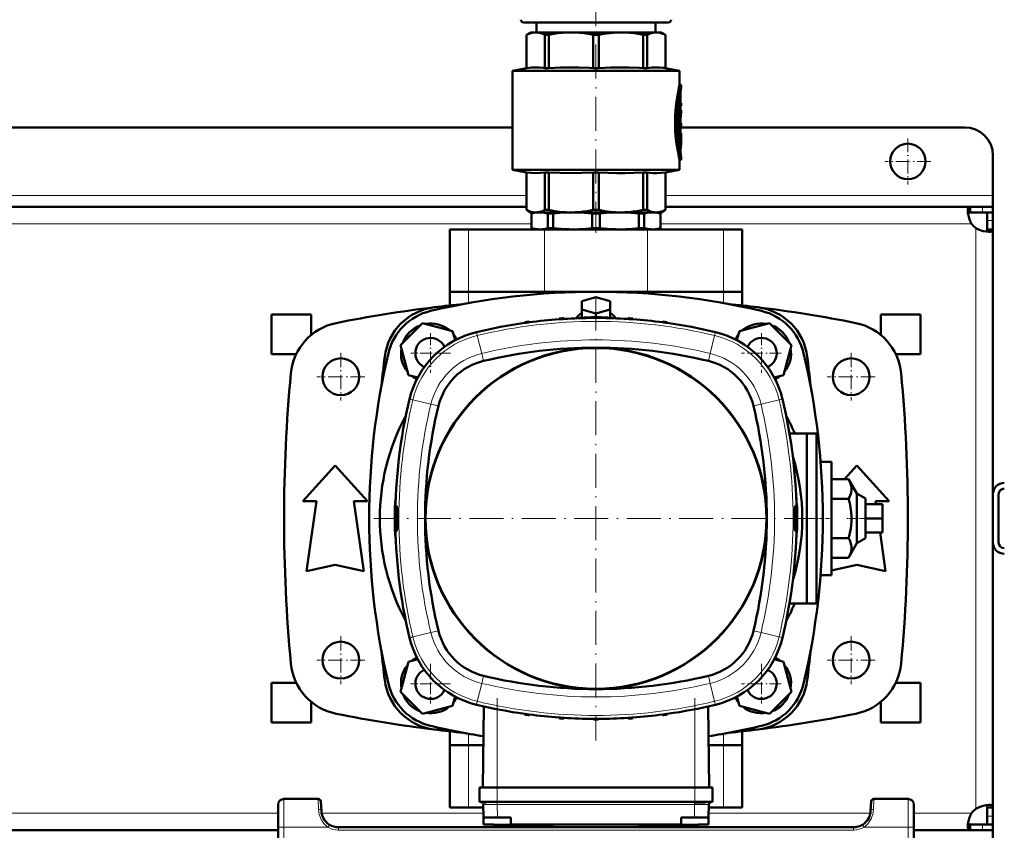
# Model space of a CAD drawing. Extents: x -1351 to 1763, y -1300 to 612.
# Tile 31 of 84: x 238 to 586, y -1127 to -841. Entities that reach past the tile are written whole.
import ezdxf

# ---------------------------------------------------------------- set-up
doc = ezdxf.new("R2010")
doc.units = 0
doc.linetypes.add('DASHDOT', pattern=[18.5, 12, -3, 0.5, -3])

msp = doc.modelspace()

# ---------------------------------------------------------------- linework, layer by layer
at = {"color": 7, "linetype": 'DASHDOT', "lineweight": 18}
for p, q in [((441.6, -831.6), (441.6, -916.53)), ((441.59, -938.99), (441.59, -1095.67)), ((519.94, -1017.33), (363.25, -1017.33)), ((406.69, -1080.82), (406.69, -1115.2)), ((476.49, -1080.82), (476.49, -1115.2))]:
    msp.add_line(p, q, dxfattribs=at)
at = {"color": 7, "lineweight": 50}
for p, q in [((416.1, -842.33), (467.1, -842.33)), ((420.6, -842.33), (420.6, -845.83)), ((462.6, -842.33), (462.6, -845.83)), ((418.6, -845.83), (417.1, -846.7)), ((417.1, -846.7), (417.12, -846.7)), ((417.1, -858.45), (417.1, -846.7)), ((417.12, -858.45), (417.12, -846.7)), ((418.6, -845.83), (420.35, -845.83)), ((420.35, -845.83), (432.8, -845.83)), ((423.58, -846.7), (425, -846.7)), ((423.58, -846.7), (423.58, -858.45)), ((425, -858.45), (425, -846.7)), ((432.8, -845.83), (450.4, -845.83)), ((440.6, -846.7), (442.61, -846.7)), ((440.6, -846.7), (440.6, -858.45)), ((442.61, -858.45), (442.61, -846.7)), ((450.4, -845.83), (462.85, -845.83)), ((458.2, -846.7), (459.62, -846.7)), ((458.2, -846.7), (458.2, -858.45)), ((459.62, -858.45), (459.62, -846.7)), ((462.85, -845.83), (464.6, -845.83)), ((464.6, -845.83), (466.1, -846.7)), ((466.1, -846.7), (466.08, -846.7)), ((466.08, -846.7), (466.08, -858.45)), ((466.1, -858.45), (466.1, -846.7)), ((417.1, -858.45), (412.1, -859.33)), ((441.6, -859.33), (412.1, -859.33)), ((412.1, -894.33), (412.1, -859.33)), ((417.12, -858.45), (417.1, -858.45)), ((423.58, -858.45), (425, -858.45)), ((440.6, -858.45), (442.61, -858.45)), ((441.6, -859.33), (471.1, -859.33)), ((458.2, -858.45), (459.62, -858.45)), ((466.08, -858.45), (466.1, -858.45)), ((466.1, -858.45), (471.1, -859.33)), ((471.1, -864.38), (471.1, -859.33)), ((471.1, -864.38), (471.6, -864.38)), ((471.6, -865.28), (471.6, -864.38)), ((471.1, -869.63), (471.1, -867.96)), ((471.42, -867.23), (471.42, -870.83)), ((470.8, -869.94), (470.8, -870.08)), ((470.8, -870.08), (470.8, -879.92)), ((471.37, -869.63), (470.86, -869.63)), ((471.31, -870.08), (471.31, -879.92)), ((471.42, -874.76), (471.42, -870.08)), ((471.42, -870.83), (471.52, -870.83)), ((471.52, -870.83), (471.6, -870.83)), ((471.6, -871.73), (471.6, -870.83)), ((471.42, -871.73), (471.52, -871.73)), ((471.6, -873.24), (471.42, -873.24)), ((471.6, -871.73), (471.52, -871.73)), ((471.6, -874.12), (471.6, -873.24)), ((471.42, -877.91), (471.42, -876.54)), ((471.42, -876.54), (471.42, -877.91)), ((471.42, -877.91), (471.6, -877.91)), ((471.6, -878.81), (471.6, -877.91)), ((412.1, -879.33), (151.42, -879.33)), ((470.8, -881.78), (470.8, -884.78)), ((471.37, -880.37), (470.86, -880.37)), ((470.86, -881.33), (471.37, -881.33)), ((471.1, -881.33), (471.1, -880.37)), ((471.31, -881.78), (471.31, -884.78)), ((471.37, -881.33), (471.6, -881.33)), ((471.42, -878.81), (471.42, -881.33)), ((471.6, -878.81), (471.42, -878.81)), ((471.42, -879.92), (471.42, -878.81)), ((571.6, -879.33), (471.42, -879.33)), ((471.6, -882.23), (471.6, -881.33)), ((471.37, -885.23), (470.86, -885.23)), ((471.1, -887.21), (471.1, -885.23)), ((471.42, -884.78), (471.42, -882.47)), ((471.54, -882.82), (471.42, -882.82)), ((471.6, -882.23), (471.45, -882.23)), ((471.59, -882.23), (471.59, -883.67)), ((471.6, -884.95), (471.6, -883.9)), ((471.1, -890.78), (471.6, -890.78)), ((471.1, -894.33), (471.1, -890.78)), ((471.6, -890.78), (471.6, -889.88)), ((581.6, -903.33), (581.6, -889.33)), ((412.1, -894.33), (441.6, -894.33)), ((417.1, -895.21), (412.1, -894.33)), ((417.1, -895.21), (417.12, -895.21)), ((417.1, -908.47), (417.1, -895.21)), ((417.12, -908.47), (417.12, -895.21)), ((423.58, -895.21), (425, -895.21)), ((423.58, -895.21), (423.58, -908.47)), ((425, -908.47), (425, -895.21)), ((440.6, -895.21), (441.6, -895.21)), ((440.6, -895.21), (440.6, -908.47)), ((441.6, -894.33), (471.1, -894.33)), ((441.6, -895.21), (442.61, -895.21)), ((442.61, -908.47), (442.61, -895.21)), ((458.2, -895.21), (459.62, -895.21)), ((458.2, -895.21), (458.2, -908.47)), ((459.62, -908.47), (459.62, -895.21)), ((466.08, -895.21), (466.1, -895.21)), ((466.08, -895.21), (466.08, -908.47)), ((466.1, -895.21), (471.1, -894.33)), ((466.1, -908.47), (466.1, -895.21)), ((581.6, -907.33), (581.6, -903.33)), ((417.1, -907.33), (146.1, -907.33)), ((417.1, -908.47), (417.12, -908.47)), ((418.6, -909.33), (417.1, -908.47)), ((418.6, -909.33), (420.35, -909.33)), ((420.1, -909.33), (418.85, -909.79)), ((418.89, -909.79), (418.85, -909.79)), ((418.85, -914.88), (418.85, -909.79)), ((418.89, -914.88), (418.89, -909.79)), ((420.35, -909.33), (432.8, -909.33)), ((423.58, -908.47), (425, -908.47)), ((424.58, -914.88), (424.58, -909.79)), ((426.5, -909.79), (424.58, -909.79)), ((426.5, -914.88), (426.5, -909.79)), ((432.8, -909.33), (441.6, -909.33)), ((440.25, -914.88), (440.25, -909.79)), ((441.6, -909.79), (440.25, -909.79)), ((440.6, -908.47), (441.6, -908.47)), ((441.6, -908.47), (442.61, -908.47)), ((441.6, -909.33), (450.4, -909.33)), ((442.96, -909.79), (441.6, -909.79)), ((442.96, -914.88), (442.96, -909.79)), ((450.4, -909.33), (462.85, -909.33)), ((458.62, -909.79), (456.7, -909.79)), ((456.7, -914.88), (456.7, -909.79)), ((458.2, -908.47), (459.62, -908.47)), ((458.62, -914.88), (458.62, -909.79)), ((462.85, -909.33), (464.6, -909.33)), ((463.1, -909.33), (464.35, -909.79)), ((464.31, -914.88), (464.31, -909.79)), ((464.35, -909.79), (464.31, -909.79)), ((464.35, -914.88), (464.35, -909.79)), ((464.6, -909.33), (466.1, -908.47)), ((466.08, -908.47), (466.1, -908.47)), ((573.57, -907.33), (466.1, -907.33)), ((573.57, -907.33), (573.57, -909.33)), ((577.9, -907.33), (573.57, -907.33)), ((573.57, -909.33), (577.9, -909.33)), ((581.6, -907.33), (577.9, -907.33)), ((581.6, -909.33), (577.9, -909.33)), ((579.6, -912.2), (579.6, -909.33)), ((581.6, -909.33), (581.51, -909.33)), ((581.6, -907.33), (581.6, -909.33)), ((581.6, -912.2), (581.6, -909.33)), ((579.6, -915.36), (579.6, -912.2)), ((581.6, -915.36), (581.6, -912.2)), ((390.1, -915.33), (396.64, -915.33)), ((390.1, -937.33), (390.1, -915.33)), ((423.47, -915.33), (396.64, -915.33)), ((418.89, -914.88), (418.85, -914.88)), ((420.1, -915.33), (418.85, -914.88)), ((421.74, -915.33), (420.1, -915.33)), ((433.37, -915.33), (421.74, -915.33)), ((423.47, -915.33), (459.74, -915.33)), ((426.5, -914.88), (424.58, -914.88)), ((441.6, -915.33), (433.37, -915.33)), ((441.6, -914.88), (440.25, -914.88)), ((442.96, -914.88), (441.6, -914.88)), ((449.83, -915.33), (441.6, -915.33)), ((461.47, -915.33), (449.83, -915.33)), ((458.62, -914.88), (456.7, -914.88)), ((486.57, -915.33), (459.74, -915.33)), ((463.1, -915.33), (461.47, -915.33)), ((463.1, -915.33), (464.35, -914.88)), ((464.35, -914.88), (464.31, -914.88)), ((486.57, -915.33), (493.1, -915.33)), ((493.1, -937.33), (493.1, -915.33)), ((581.6, -915.36), (579.6, -915.36)), ((581.6, -1008.77), (581.6, -915.36)), ((390.1, -937.33), (396.64, -937.33)), ((390.1, -942.17), (390.1, -937.33)), ((396.64, -937.33), (390.1, -937.33)), ((423.47, -937.33), (396.64, -937.33)), ((396.64, -937.33), (423.47, -937.33)), ((423.47, -937.33), (459.74, -937.33)), ((459.74, -937.33), (423.47, -937.33)), ((486.57, -937.33), (459.74, -937.33)), ((459.74, -937.33), (486.57, -937.33)), ((486.57, -937.33), (493.1, -937.33)), ((493.1, -937.33), (486.57, -937.33)), ((493.1, -942.17), (493.1, -937.33)), ((436.6, -940.72), (441.6, -939.27)), ((436.6, -943.6), (436.6, -940.72)), ((441.6, -939.27), (446.6, -940.72)), ((446.6, -940.72), (446.6, -943.6)), ((441.6, -945.05), (436.6, -943.6)), ((436.6, -946.52), (436.6, -943.6)), ((446.6, -943.6), (441.6, -945.05)), ((446.6, -946.52), (446.6, -943.6)), ((327.1, -959.33), (327.1, -945.33)), ((341.1, -945.33), (327.1, -945.33)), ((341.1, -945.33), (341.1, -952.63)), ((418.05, -948.13), (418.04, -947.88)), ((428.56, -947.06), (428.57, -946.8)), ((430.29, -946.94), (430.28, -946.69)), ((434.6, -946.69), (434.67, -946.66)), ((435, -946.19), (434.66, -946.68)), ((440.7, -946.59), (440.71, -946.33)), ((441.6, -946.33), (441.6, -945.05)), ((442.48, -946.59), (442.48, -946.33)), ((448.2, -946.19), (448.55, -946.68)), ((448.54, -946.66), (448.6, -946.69)), ((452.9, -946.94), (452.91, -946.69)), ((454.63, -947.06), (454.62, -946.8)), ((465.14, -948.13), (465.15, -947.88)), ((556.1, -945.33), (542.1, -945.33)), ((542.1, -945.33), (542.1, -952.63)), ((556.1, -959.33), (556.1, -945.33)), ((380.43, -948.4), (372.67, -956.16)), ((391.02, -951.24), (380.43, -948.4)), ((391.89, -954.46), (391.02, -951.24)), ((416.46, -948.35), (416.47, -948.09)), ((466.73, -948.35), (466.72, -948.09)), ((492.18, -951.24), (491.32, -954.47)), ((502.78, -948.4), (492.18, -951.24)), ((510.53, -956.16), (502.78, -948.4)), ((372.67, -956.16), (375.51, -966.75)), ((507.69, -966.75), (510.53, -956.16)), ((335.88, -959.33), (327.1, -959.33)), ((556.1, -959.33), (547.33, -959.33)), ((375.51, -966.75), (378.73, -967.62)), ((504.46, -967.62), (507.69, -966.75)), ((374.28, -981.54), (374.42, -981.61)), ((508.92, -981.54), (508.77, -981.62)), ((509.83, -987.33), (516.01, -987.33)), ((516.01, -987.33), (516.01, -1047.33)), ((519.41, -987.33), (516.01, -987.33)), ((519.41, -1047.33), (519.41, -987.33)), ((338.23, -1011.21), (349.6, -998.71)), ((349.6, -998.71), (360.98, -1011.21)), ((520.81, -997.33), (524.6, -997.33)), ((524.6, -997.33), (524.6, -1037.33)), ((529.26, -1003.48), (533.6, -998.71)), ((533.6, -998.71), (544.98, -1011.21)), ((524.6, -1003.48), (530.68, -1003.48)), ((530.68, -1003.48), (533.6, -1008.6)), ((524.6, -1010.4), (530.68, -1010.4)), ((533.6, -1008.6), (533.6, -1026.06)), ((533.6, -1008.6), (536.6, -1010.33)), ((536.6, -1024.33), (536.6, -1010.33)), ((581.6, -1008.83), (581.6, -1025.83)), ((583.6, -1008.83), (583.6, -1025.83)), ((342.98, -1011.21), (338.23, -1011.21)), ((339.48, -1035.96), (342.98, -1011.21)), ((356.23, -1011.21), (359.73, -1035.96)), ((360.98, -1011.21), (356.23, -1011.21)), ((536.6, -1012.33), (542.6, -1012.33)), ((544.98, -1011.21), (540.23, -1011.21)), ((540.23, -1011.21), (540.39, -1012.33)), ((542.6, -1017.33), (542.6, -1012.33)), ((536.6, -1017.33), (542.6, -1017.33)), ((542.6, -1022.33), (542.6, -1017.33)), ((524.6, -1024.26), (530.68, -1024.26)), ((536.6, -1024.33), (533.6, -1026.06)), ((536.6, -1022.33), (542.6, -1022.33)), ((541.8, -1022.33), (543.73, -1035.96)), ((533.6, -1026.06), (530.68, -1031.19)), ((581.6, -1025.9), (581.6, -1119.3)), ((524.6, -1031.19), (530.68, -1031.19)), ((349.6, -1033.71), (339.48, -1035.96)), ((359.73, -1035.96), (349.6, -1033.71)), ((533.6, -1033.71), (524.6, -1035.71)), ((543.73, -1035.96), (533.6, -1033.71)), ((520.81, -1037.33), (524.6, -1037.33)), ((509.83, -1047.33), (516.01, -1047.33)), ((516.01, -1047.33), (519.41, -1047.33)), ((374.42, -1053.05), (374.28, -1053.13)), ((508.77, -1053.04), (508.92, -1053.13)), ((375.51, -1067.91), (372.67, -1078.51)), ((378.73, -1067.05), (375.51, -1067.91)), ((507.69, -1067.91), (504.46, -1067.05)), ((510.53, -1078.51), (507.69, -1067.91)), ((335.88, -1075.33), (327.1, -1075.33)), ((327.1, -1089.33), (327.1, -1075.33)), ((556.1, -1075.33), (547.33, -1075.33)), ((556.1, -1089.33), (556.1, -1075.33)), ((372.67, -1078.51), (380.43, -1086.26)), ((502.78, -1086.26), (510.53, -1078.51)), ((341.1, -1082.03), (341.1, -1089.33)), ((391.02, -1083.43), (391.89, -1080.2)), ((491.32, -1080.19), (492.18, -1083.43)), ((542.1, -1082.03), (542.1, -1089.33)), ((380.43, -1086.26), (391.02, -1083.43)), ((402.03, -1083.68), (401.7, -1112.33)), ((416.46, -1086.32), (416.47, -1086.57)), ((418.05, -1086.54), (418.04, -1086.78)), ((465.14, -1086.54), (465.15, -1086.78)), ((466.73, -1086.32), (466.72, -1086.57)), ((481.16, -1083.68), (481.49, -1112.33)), ((492.18, -1083.43), (502.78, -1086.26)), ((341.1, -1089.33), (327.1, -1089.33)), ((428.56, -1087.61), (428.57, -1087.86)), ((430.29, -1087.73), (430.28, -1087.98)), ((440.7, -1088.08), (440.71, -1088.33)), ((442.48, -1088.08), (442.48, -1088.33)), ((452.9, -1087.73), (452.91, -1087.98)), ((454.63, -1087.61), (454.62, -1087.86)), ((556.1, -1089.33), (542.1, -1089.33)), ((390.1, -1097.33), (390.1, -1092.49)), ((493.1, -1097.33), (493.1, -1092.49)), ((396.64, -1097.33), (390.1, -1097.33)), ((390.1, -1097.33), (396.64, -1097.33)), ((390.1, -1097.33), (390.1, -1119.33)), ((396.64, -1097.33), (401.87, -1097.33)), ((401.87, -1097.33), (396.64, -1097.33)), ((481.31, -1097.33), (486.57, -1097.33)), ((486.57, -1097.33), (481.31, -1097.33)), ((493.1, -1097.33), (486.57, -1097.33)), ((486.57, -1097.33), (493.1, -1097.33)), ((493.1, -1097.33), (493.1, -1119.33)), ((402.32, -1112.33), (400.5, -1112.33)), ((400.5, -1117.33), (400.5, -1112.33)), ((406.71, -1112.33), (402.32, -1112.33)), ((406.71, -1112.33), (476.48, -1112.33)), ((480.87, -1112.33), (476.48, -1112.33)), ((482.69, -1112.33), (480.87, -1112.33)), ((482.69, -1117.33), (482.69, -1112.33)), ((343.58, -1116.33), (331.52, -1116.33)), ((344.76, -1120.65), (344.58, -1117.28)), ((402.32, -1117.33), (400.5, -1117.33)), ((401.7, -1117.58), (402.83, -1117.58)), ((406.71, -1117.33), (402.32, -1117.33)), ((406.71, -1117.33), (476.48, -1117.33)), ((480.87, -1117.33), (476.48, -1117.33)), ((476.48, -1117.58), (478.49, -1117.58)), ((478.49, -1117.58), (480.23, -1117.58)), ((482.69, -1117.33), (480.87, -1117.33)), ((538.62, -1117.28), (538.45, -1120.65)), ((551.68, -1116.33), (539.62, -1116.33)), ((329.52, -1118.32), (329.48, -1126.28)), ((344.76, -1120.73), (344.76, -1120.65)), ((396.64, -1119.33), (390.1, -1119.33)), ((396.64, -1119.33), (401.82, -1119.33)), ((401.88, -1122.83), (401.8, -1118.3)), ((481.31, -1122.83), (481.39, -1118.3)), ((481.37, -1119.33), (486.57, -1119.33)), ((493.1, -1119.33), (486.57, -1119.33)), ((553.68, -1118.32), (553.72, -1126.28)), ((579.6, -1119.3), (579.6, -1122.47)), ((581.6, -1119.3), (579.6, -1119.3)), ((581.6, -1119.3), (581.6, -1122.47)), ((401.92, -1125.34), (401.88, -1122.83)), ((401.88, -1122.83), (406.88, -1122.83)), ((411.59, -1122.83), (406.88, -1122.83)), ((411.59, -1125.34), (411.59, -1122.83)), ((476.31, -1122.83), (471.59, -1122.83)), ((471.59, -1125.34), (471.59, -1122.83)), ((481.31, -1122.83), (476.31, -1122.83)), ((481.27, -1125.34), (481.31, -1122.83)), ((579.6, -1122.47), (579.6, -1125.33)), ((581.6, -1122.47), (581.6, -1125.33)), ((329.47, -1127.33), (233.73, -1127.33)), ((329.1, -1198.33), (329.48, -1126.28)), ((532.45, -1126.33), (350.75, -1126.33)), ((363.59, -1126.33), (363.6, -1126.33)), ((365.6, -1126.33), (366.6, -1126.33)), ((365.6, -1126.33), (366.6, -1126.33)), ((366.6, -1126.33), (505.6, -1126.33)), ((401.92, -1125.34), (401.92, -1125.34)), ((411.59, -1125.49), (411.59, -1125.34)), ((416.35, -1126.33), (416.35, -1125.89)), ((416.36, -1126.33), (416.36, -1125.89)), ((423.43, -1126.33), (423.43, -1126.1)), ((424.08, -1126.33), (424.08, -1126.11)), ((454.31, -1125.34), (471.59, -1125.34)), ((459.13, -1126.33), (459.13, -1126.11)), ((459.78, -1126.33), (459.78, -1126.1)), ((466.85, -1126.33), (466.85, -1125.89)), ((466.85, -1126.33), (466.85, -1125.89)), ((471.59, -1125.34), (471.59, -1125.49)), ((481.27, -1125.34), (481.27, -1125.34)), ((506.6, -1126.33), (505.6, -1126.33)), ((506.6, -1126.33), (505.6, -1126.33)), ((553.72, -1126.28), (554.1, -1198.33)), ((573.57, -1127.33), (553.73, -1127.33)), ((573.57, -1127.33), (573.57, -1125.33)), ((577.9, -1125.33), (573.57, -1125.33)), ((577.9, -1127.33), (573.57, -1127.33)), ((581.6, -1125.33), (577.9, -1125.33)), ((581.6, -1127.33), (577.9, -1127.33)), ((581.6, -1125.33), (579.6, -1125.33)), ((581.6, -1127.33), (581.6, -1125.33)), ((581.6, -1127.33), (581.6, -1131.33))]:
    msp.add_line(p, q, dxfattribs=at)
at = {"color": 7, "linetype": 'DASHDOT', "lineweight": 18, "ltscale": 0.006833}
msp.add_line((471.2, -867.23), (471.48, -867.23), dxfattribs=at)
at = {"color": 7, "lineweight": 18}
for p, q in [((471.23, -867.23), (471.42, -867.23)), ((471.37, -866.47), (471.45, -866.47)), ((470.8, -870.08), (471.31, -870.08)), ((470.8, -879.92), (471.31, -879.92)), ((470.8, -881.78), (471.31, -881.78)), ((470.8, -884.78), (471.31, -884.78)), ((471.42, -883.65), (471.53, -883.65)), ((471.1, -886.55), (471.49, -886.55)), ((471.41, -888.9), (471.47, -888.9)), ((417.1, -903.33), (146.1, -903.33)), ((581.6, -903.33), (466.1, -903.33)), ((577.9, -907.33), (577.9, -909.33)), ((581.6, -912.2), (579.6, -912.2)), ((418.85, -913.33), (144.35, -913.33)), ((396.64, -937.33), (396.64, -915.33)), ((423.47, -937.33), (423.47, -915.33)), ((459.74, -937.33), (459.74, -915.33)), ((574.07, -913.33), (464.35, -913.33)), ((486.57, -937.33), (486.57, -915.33)), ((575.6, -1017.33), (575.6, -914.87)), ((396.64, -937.33), (396.64, -941.34)), ((423.47, -937.33), (423.47, -937.98)), ((459.74, -937.33), (459.74, -937.98)), ((486.57, -941.34), (486.57, -937.33)), ((399.75, -952.78), (399.46, -951.58)), ((399.75, -952.78), (401.28, -959.13)), ((483.43, -952.78), (481.91, -959.13)), ((483.43, -952.78), (483.72, -951.58)), ((401.92, -961.78), (401.28, -959.13)), ((481.27, -961.78), (481.91, -959.13)), ((376.54, -975.37), (375.84, -975.2)), ((377.04, -975.49), (376.54, -975.37)), ((377.04, -975.49), (383.39, -977.02)), ((506.15, -975.49), (499.8, -977.02)), ((506.15, -975.49), (506.52, -975.4)), ((506.52, -975.4), (506.7, -975.36)), ((506.7, -975.36), (507.34, -975.2)), ((386.04, -977.66), (383.39, -977.02)), ((497.15, -977.66), (499.8, -977.02)), ((575.6, -1017.33), (575.6, -1119.8)), ((377.04, -1059.17), (383.39, -1057.65)), ((386.04, -1057.01), (383.39, -1057.65)), ((497.15, -1057.01), (499.8, -1057.65)), ((506.15, -1059.17), (499.8, -1057.65)), ((376.49, -1059.31), (375.84, -1059.46)), ((376.67, -1059.26), (376.49, -1059.31)), ((377.04, -1059.17), (376.67, -1059.26)), ((506.15, -1059.17), (506.67, -1059.3)), ((506.67, -1059.3), (507.34, -1059.46)), ((401.92, -1072.89), (401.28, -1075.54)), ((481.27, -1072.89), (481.91, -1075.54)), ((399.75, -1081.89), (401.28, -1075.54)), ((483.43, -1081.89), (481.91, -1075.54)), ((399.75, -1081.89), (399.46, -1083.08)), ((483.43, -1081.89), (483.72, -1083.08)), ((406.69, -1084.67), (406.69, -1112.33)), ((476.49, -1084.67), (476.49, -1112.33)), ((396.64, -1093.32), (396.64, -1097.33)), ((486.57, -1097.33), (486.57, -1093.32)), ((396.64, -1097.33), (396.64, -1119.33)), ((486.57, -1097.33), (486.57, -1119.33)), ((406.71, -1117.33), (406.71, -1112.33)), ((476.48, -1117.33), (476.48, -1112.33)), ((331.52, -1116.33), (331.48, -1126.28)), ((343.58, -1116.33), (343.76, -1120.07)), ((402.83, -1117.58), (403.2, -1117.58)), ((406.71, -1117.58), (406.71, -1117.33)), ((406.71, -1117.58), (406.8, -1117.58)), ((406.8, -1118.3), (406.8, -1117.58)), ((406.8, -1117.58), (476.39, -1117.58)), ((476.39, -1118.3), (476.39, -1117.58)), ((476.39, -1117.58), (476.48, -1117.58)), ((476.48, -1117.58), (476.48, -1117.33)), ((480.23, -1117.58), (480.58, -1117.58)), ((539.44, -1120.07), (539.62, -1116.33)), ((551.72, -1126.28), (551.68, -1116.33)), ((329.5, -1121.33), (233.7, -1121.33)), ((401.85, -1121.33), (344.83, -1121.33)), ((406.72, -1118.31), (406.8, -1118.3)), ((406.88, -1122.83), (406.8, -1118.3)), ((476.39, -1118.3), (406.8, -1118.3)), ((476.31, -1122.83), (476.39, -1118.3)), ((476.39, -1118.3), (476.46, -1118.31)), ((538.37, -1121.33), (481.34, -1121.33)), ((574.07, -1121.33), (553.7, -1121.33)), ((581.6, -1122.47), (579.6, -1122.47)), ((331.48, -1126.28), (331.1, -1198.33)), ((347.07, -1126.28), (331.48, -1126.28)), ((347.44, -1125.68), (347.07, -1126.28)), ((347.59, -1125.43), (347.44, -1125.68)), ((350.75, -1127.33), (350.75, -1126.33)), ((350.76, -1126.33), (350.75, -1126.33)), ((532.45, -1127.33), (350.75, -1127.33)), ((532.45, -1127.33), (532.45, -1126.33)), ((535.61, -1125.43), (535.77, -1125.68)), ((535.77, -1125.68), (536.14, -1126.28)), ((551.72, -1126.28), (536.14, -1126.28)), ((551.72, -1126.28), (552.1, -1198.33)), ((577.9, -1127.33), (577.9, -1125.33))]:
    msp.add_line(p, q, dxfattribs=at)
at = {"color": 7, "linetype": 'DASHDOT', "lineweight": 18, "ltscale": 0.018776}
msp.add_line((471.49, -870.08), (470.74, -870.08), dxfattribs=at)
at = {"color": 7, "linetype": 'DASHDOT', "lineweight": 18, "ltscale": 0.003076}
msp.add_line((471.53, -871.28), (471.41, -871.28), dxfattribs=at)
at = {"color": 7, "linetype": 'DASHDOT', "lineweight": 18, "ltscale": 0.019035}
for p, q in [((471.49, -879.92), (470.73, -879.92)), ((471.49, -884.78), (470.73, -884.78))]:
    msp.add_line(p, q, dxfattribs=at)
at = {"color": 7, "linetype": 'DASHDOT', "lineweight": 18, "ltscale": 0.016974}
msp.add_line((471.42, -881.78), (470.74, -881.78), dxfattribs=at)
at = {"color": 7, "linetype": 'DASHDOT', "lineweight": 18, "ltscale": 0.000875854}
msp.add_line((471.41, -882.47), (471.45, -882.47), dxfattribs=at)
at = {"color": 7, "linetype": 'DASHDOT', "lineweight": 18, "ltscale": 0.004106}
msp.add_line((471.57, -883.27), (471.41, -883.27), dxfattribs=at)
at = {"color": 7, "linetype": 'DASHDOT', "lineweight": 18, "ltscale": 0.40625}
for p, q in [((551.6, -883.21), (551.6, -899.46)), ((559.73, -891.33), (543.48, -891.33))]:
    msp.add_line(p, q, dxfattribs=at)
at = {"color": 7, "linetype": 'DASHDOT', "lineweight": 18, "ltscale": 0.011627}
msp.add_line((471.06, -887.78), (471.53, -887.78), dxfattribs=at)
at = {"color": 7, "linetype": 'DASHDOT', "lineweight": 18, "ltscale": 0.349701}
for p, q in [((383.27, -952), (383.27, -965.99)), ((499.94, -952), (499.94, -965.99)), ((390.26, -959), (376.27, -959)), ((506.93, -959), (492.94, -959)), ((383.27, -1068.67), (383.27, -1082.66)), ((499.94, -1068.67), (499.94, -1082.66)), ((390.26, -1075.67), (376.27, -1075.67)), ((506.93, -1075.67), (492.94, -1075.67))]:
    msp.add_line(p, q, dxfattribs=at)
at = {"color": 7, "linetype": 'DASHDOT', "lineweight": 18, "ltscale": 0.422501}
for p, q in [((351.6, -958.88), (351.6, -975.78)), ((531.6, -958.88), (531.6, -975.78)), ((360.05, -967.33), (343.15, -967.33)), ((540.05, -967.33), (523.15, -967.33)), ((360.05, -1067.33), (343.15, -1067.33)), ((540.05, -1067.33), (523.15, -1067.33))]:
    msp.add_line(p, q, dxfattribs=at)
at = {"color": 7, "linetype": 'DASHDOT', "lineweight": 18, "ltscale": 0.006758}
msp.add_line((371.47, -1017.33), (371.2, -1017.33), dxfattribs=at)
at = {"color": 7, "linetype": 'DASHDOT', "lineweight": 18, "ltscale": 0.006743}
msp.add_line((511.71, -1017.33), (511.98, -1017.33), dxfattribs=at)
at = {"color": 7, "linetype": 'DASHDOT', "lineweight": 18, "ltscale": 0.113652}
msp.add_line((520.43, -1017.33), (524.98, -1017.33), dxfattribs=at)
at = {"color": 7, "linetype": 'DASHDOT', "lineweight": 18, "ltscale": 0.177682}
msp.add_line((537.19, -1017.33), (530.09, -1017.33), dxfattribs=at)
at = {"color": 7, "linetype": 'DASHDOT', "lineweight": 18, "ltscale": 0.422498}
for p, q in [((351.6, -1058.88), (351.6, -1075.78)), ((531.6, -1058.88), (531.6, -1075.78))]:
    msp.add_line(p, q, dxfattribs=at)
at = {"color": 7, "linetype": 'DASHDOT', "lineweight": 18, "ltscale": 0.15}
for p, q in [((406.71, -1117.83), (406.71, -1111.83)), ((476.48, -1117.83), (476.48, -1111.83))]:
    msp.add_line(p, q, dxfattribs=at)
at = {"color": 7, "lineweight": 50}
for points in [[(420.35, -845.83), (419.77, -845.86), (419.17, -845.95), (418.57, -846.1), (417.97, -846.31), (417.12, -846.7)], [(423.58, -846.7), (422.57, -846.25), (421.6, -845.97), (420.97, -845.87), (420.35, -845.83)], [(432.8, -845.83), (431.3, -845.87), (429.78, -845.97), (428.24, -846.14), (426.65, -846.38), (425, -846.7)], [(440.6, -846.7), (438.95, -846.38), (437.36, -846.13), (435.82, -845.97), (434.3, -845.87), (432.8, -845.83)], [(450.4, -845.83), (448.9, -845.87), (446.62, -846.04), (444.25, -846.38), (442.61, -846.7)], [(458.2, -846.7), (456.55, -846.38), (454.97, -846.13), (453.42, -845.97), (451.9, -845.87), (450.4, -845.83)], [(462.85, -845.83), (462.23, -845.87), (461.6, -845.97), (460.96, -846.14), (459.97, -846.53), (459.62, -846.7)], [(462.85, -845.83), (463.63, -845.88), (464.42, -846.04), (465.23, -846.31), (466.08, -846.7)], [(417.12, -858.45), (418.82, -858.25), (420.43, -858.19), (421.5, -858.22), (423.07, -858.38), (423.58, -858.45)], [(425, -858.45), (429.1, -858.25), (432.98, -858.19), (435.57, -858.22), (439.36, -858.38), (440.6, -858.45)], [(442.61, -858.45), (446.7, -858.25), (450.58, -858.19), (453.17, -858.22), (456.96, -858.38), (458.2, -858.45)], [(459.62, -858.45), (461.32, -858.25), (462.92, -858.19), (464, -858.22), (465.57, -858.38), (466.08, -858.45)], [(471.1, -864.38), (470.87, -865.4), (470.43, -867.53), (470.2, -868.81), (469.88, -871.02), (469.64, -873.35), (469.52, -875.32), (469.47, -877.31), (469.5, -879.31), (469.57, -880.79), (469.68, -882.26), (469.91, -884.34), (470.19, -886.31), (470.41, -887.56), (470.84, -889.68), (471.1, -890.78)], [(471.6, -864.38), (471.37, -865.4), (470.98, -867.3), (470.71, -868.86), (470.46, -870.57), (470.21, -872.86), (470.03, -875.67), (470, -877.34), (470.02, -879.02), (470.13, -881.33), (470.34, -883.58), (470.58, -885.45), (471.04, -888.2), (471.36, -889.71), (471.6, -890.78)], [(471.6, -889.88), (471.24, -888.03), (470.85, -885.54), (470.62, -883.67), (470.41, -881.3), (470.31, -879.17), (470.29, -877.02), (470.35, -874.87), (470.51, -872.55), (470.72, -870.59), (471.13, -867.79), (471.6, -865.28)], [(471.37, -869.63), (471.36, -869.63), (471.36, -869.63), (471.36, -869.64), (471.35, -869.65), (471.34, -869.69), (471.31, -870.08)], [(471.42, -870.08), (471.41, -869.78), (471.39, -869.68), (471.38, -869.65), (471.38, -869.64), (471.37, -869.63), (471.37, -869.63)], [(471.52, -870.83), (471.52, -870.83), (471.52, -870.83), (471.52, -870.84), (471.51, -870.85), (471.5, -870.96), (471.5, -871.6), (471.51, -871.7), (471.52, -871.73), (471.52, -871.73), (471.52, -871.73), (471.52, -871.73)], [(470.8, -879.92), (470.82, -880.22), (470.84, -880.33), (470.85, -880.36), (470.85, -880.37), (470.86, -880.37), (470.86, -880.37)], [(470.86, -881.33), (470.86, -881.33), (470.85, -881.34), (470.85, -881.35), (470.83, -881.39), (470.8, -881.78)], [(471.31, -879.92), (471.32, -880.22), (471.34, -880.33), (471.35, -880.36), (471.36, -880.37), (471.36, -880.37), (471.37, -880.37)], [(471.37, -881.33), (471.36, -881.33), (471.36, -881.33), (471.36, -881.34), (471.35, -881.35), (471.34, -881.39), (471.31, -881.78)], [(471.37, -880.37), (471.37, -880.37), (471.38, -880.37), (471.38, -880.35), (471.39, -880.32), (471.42, -879.92)], [(470.8, -884.78), (470.82, -885.08), (470.84, -885.19), (470.85, -885.22), (470.85, -885.23), (470.86, -885.23), (470.86, -885.23)], [(471.31, -884.78), (471.32, -885.08), (471.34, -885.19), (471.35, -885.22), (471.36, -885.23), (471.36, -885.23), (471.37, -885.23)], [(471.37, -885.23), (471.37, -885.23), (471.38, -885.23), (471.38, -885.21), (471.39, -885.18), (471.42, -884.78)], [(471.42, -882.47), (471.43, -882.26), (471.44, -882.24), (471.44, -882.24), (471.44, -882.23), (471.44, -882.23), (471.45, -882.23)], [(471.54, -882.82), (471.54, -882.82), (471.54, -882.82), (471.54, -882.83), (471.52, -882.92), (471.51, -883.21), (471.53, -883.65)], [(471.56, -882.88), (471.55, -882.83), (471.55, -882.82), (471.54, -882.82), (471.54, -882.82)], [(471.49, -886.55), (471.43, -887.18), (471.42, -887.94), (471.47, -888.9)], [(423.58, -895.21), (421.92, -895.41), (420.31, -895.48), (418.71, -895.41), (417.12, -895.21)], [(440.6, -895.21), (436.59, -895.41), (432.69, -895.48), (428.83, -895.41), (425, -895.21)], [(458.2, -895.21), (454.97, -895.39), (451.9, -895.47), (448.9, -895.47), (445.84, -895.39), (442.61, -895.21)], [(466.08, -895.21), (464.53, -895.41), (463.06, -895.48), (461.6, -895.44), (460.64, -895.35), (459.62, -895.21)], [(417.12, -908.47), (417.76, -908.77), (418.67, -909.09), (419.57, -909.28), (420.35, -909.33)], [(421.73, -909.33), (420.78, -909.39), (419.83, -909.54), (418.89, -909.79)], [(420.35, -909.33), (420.94, -909.3), (421.53, -909.21), (422.14, -909.06), (422.74, -908.85), (423.58, -908.47)], [(424.58, -909.79), (423.45, -909.5), (422.31, -909.35), (421.74, -909.33)], [(425, -908.47), (426.55, -908.77), (428.75, -909.09), (430.91, -909.28), (432.8, -909.33)], [(433.37, -909.33), (431.08, -909.38), (428.79, -909.54), (426.5, -909.79)], [(432.8, -909.33), (434.22, -909.3), (435.65, -909.21), (437.11, -909.06), (438.56, -908.85), (440.6, -908.47)], [(440.25, -909.79), (437.5, -909.5), (434.75, -909.35), (433.37, -909.33)], [(450.4, -909.33), (448.47, -909.28), (446.54, -909.11), (444.62, -908.85), (442.61, -908.47)], [(449.83, -909.33), (447.53, -909.38), (445.24, -909.54), (442.96, -909.79)], [(456.7, -909.79), (453.96, -909.5), (451.21, -909.35), (449.83, -909.33)], [(450.4, -909.33), (451.82, -909.3), (453.25, -909.21), (454.71, -909.06), (456.17, -908.85), (458.2, -908.47)], [(461.47, -909.33), (460.51, -909.38), (459.57, -909.54), (458.62, -909.79)], [(459.62, -908.47), (460.26, -908.77), (461.17, -909.09), (462.07, -909.28), (462.85, -909.33)], [(464.31, -909.79), (463.18, -909.5), (462.04, -909.35), (461.48, -909.33)], [(462.85, -909.33), (463.44, -909.3), (464.03, -909.21), (464.64, -909.06), (465.24, -908.85), (466.08, -908.47)], [(572.72, -908.75), (572.78, -908.11), (572.86, -907.85), (572.97, -907.64), (573.1, -907.48), (573.27, -907.38), (573.57, -907.33)], [(574.07, -913.33), (573.59, -912.39), (573.21, -911.41), (572.94, -910.44), (572.78, -909.52), (572.72, -908.75)], [(572.81, -909.77), (572.98, -909.52), (573.23, -909.38), (573.57, -909.33)], [(418.89, -914.88), (420.03, -915.17), (421.17, -915.31), (421.74, -915.33)], [(421.74, -915.33), (422.69, -915.28), (423.64, -915.13), (424.58, -914.88)], [(426.5, -914.88), (429.24, -915.17), (432, -915.31), (433.37, -915.33)], [(433.37, -915.33), (435.67, -915.28), (437.96, -915.13), (440.25, -914.88)], [(442.96, -914.88), (445.7, -915.17), (448.45, -915.31), (449.83, -915.33)], [(449.83, -915.33), (452.13, -915.28), (454.42, -915.13), (456.7, -914.88)], [(458.62, -914.88), (459.75, -915.17), (460.89, -915.31), (461.47, -915.33)], [(461.47, -915.33), (462.42, -915.28), (463.36, -915.13), (464.31, -914.88)], [(580.18, -916.21), (579.24, -916.13), (578.18, -915.91), (577.07, -915.56), (576.32, -915.24), (575.6, -914.87)], [(579.6, -915.36), (579.56, -915.7), (579.41, -915.96), (579.17, -916.12)], [(581.6, -915.36), (581.58, -915.55), (581.53, -915.71), (581.43, -915.85), (581.3, -915.97), (581.12, -916.06), (580.91, -916.13), (580.57, -916.19), (580.18, -916.21)], [(530.68, -1010.4), (531, -1009.8), (531.27, -1009.21), (531.45, -1008.7), (531.59, -1008.2), (531.72, -1007.41), (531.73, -1006.62), (531.63, -1005.83), (531.4, -1005.03), (531.09, -1004.26), (530.68, -1003.48)], [(530.68, -1024.26), (530.99, -1023.11), (531.24, -1021.99), (531.44, -1020.92), (531.59, -1019.86), (531.72, -1018.27), (531.73, -1016.7), (531.63, -1015.12), (531.4, -1013.51), (531.09, -1011.98), (530.68, -1010.4)], [(371.39, -1013.04), (371.39, -1013.05), (371.39, -1013.05), (371.38, -1013.05), (371.37, -1013.1), (371.32, -1013.58), (371.28, -1014.3)], [(371.44, -1014.3), (371.42, -1013.35), (371.4, -1013.08), (371.4, -1013.06), (371.39, -1013.05), (371.39, -1013.05), (371.39, -1013.04), (371.39, -1013.04)], [(511.8, -1013.04), (511.8, -1013.05), (511.79, -1013.05), (511.79, -1013.05), (511.78, -1013.11), (511.75, -1013.58), (511.74, -1014.3)], [(511.9, -1014.3), (511.85, -1013.35), (511.81, -1013.08), (511.81, -1013.05), (511.8, -1013.05), (511.8, -1013.05), (511.8, -1013.04), (511.8, -1013.04)], [(371.28, -1020.37), (371.34, -1021.31), (371.37, -1021.59), (371.38, -1021.61), (371.38, -1021.62), (371.39, -1021.62), (371.39, -1021.62), (371.39, -1021.62)], [(371.39, -1021.62), (371.39, -1021.62), (371.39, -1021.62), (371.4, -1021.61), (371.41, -1021.56), (371.43, -1021.08), (371.44, -1020.36)], [(511.74, -1020.36), (511.76, -1021.31), (511.78, -1021.59), (511.79, -1021.61), (511.79, -1021.62), (511.79, -1021.62), (511.8, -1021.62), (511.8, -1021.62)], [(511.8, -1021.62), (511.8, -1021.62), (511.8, -1021.62), (511.8, -1021.61), (511.82, -1021.56), (511.86, -1021.09), (511.9, -1020.37)], [(530.68, -1031.19), (531, -1030.58), (531.27, -1029.99), (531.45, -1029.49), (531.59, -1028.99), (531.72, -1028.2), (531.73, -1027.41), (531.63, -1026.62), (531.4, -1025.82), (531.09, -1025.05), (530.68, -1024.26)], [(574.07, -1121.33), (573.59, -1122.28), (573.21, -1123.26), (572.94, -1124.23), (572.78, -1125.14), (572.72, -1125.91)], [(580.18, -1118.45), (579.24, -1118.53), (578.18, -1118.75), (577.07, -1119.11), (576.32, -1119.42), (575.6, -1119.8)], [(579.6, -1119.3), (579.56, -1118.96), (579.41, -1118.71), (579.17, -1118.54)], [(581.6, -1119.3), (581.58, -1119.12), (581.53, -1118.95), (581.43, -1118.81), (581.3, -1118.69), (581.12, -1118.6), (580.91, -1118.53), (580.57, -1118.47), (580.18, -1118.45)], [(572.81, -1124.9), (572.98, -1125.14), (573.23, -1125.29), (573.57, -1125.33)], [(401.92, -1125.34), (411.84, -1125.74), (421.76, -1126.05), (431.67, -1126.26), (441.59, -1126.33), (451.51, -1126.26), (461.43, -1126.05), (471.35, -1125.74), (481.27, -1125.34)], [(572.72, -1125.91), (572.78, -1126.56), (572.86, -1126.82), (572.97, -1127.03), (573.1, -1127.18), (573.27, -1127.28), (573.57, -1127.33)]]:
    msp.add_lwpolyline(points, dxfattribs=at)
at = {"color": 7, "lineweight": 18}
for points in [[(480.58, -1117.58), (481.88, -1117.58), (481.89, -1117.58)], [(401.8, -1118.31), (401.8, -1118.31), (401.87, -1118.31), (402.35, -1118.31), (406.72, -1118.31)], [(476.46, -1118.31), (480.47, -1118.31), (481.38, -1118.31), (481.39, -1118.31)], [(344.61, -1123.41), (345.08, -1124.23), (345.66, -1125), (346.32, -1125.69), (347.07, -1126.28)], [(538.59, -1123.41), (538.22, -1124.07), (537.79, -1124.7), (537.3, -1125.28), (536.74, -1125.81), (536.14, -1126.28)], [(329.48, -1126.28), (329.48, -1126.28), (329.5, -1126.28), (329.7, -1126.28), (331.48, -1126.28)]]:
    msp.add_lwpolyline(points, dxfattribs=at)
at = {"color": 7, "lineweight": 50}
for centre, radius in [((551.6, -891.33), 6.25), ((351.6, -967.33), 6.5), ((531.6, -967.33), 6.5), ((351.6, -1067.33), 6.5), ((531.6, -1067.33), 6.5)]:
    msp.add_circle(centre, radius, dxfattribs=at)
for centre, radius, start, end in [((416.1, -841.33), 1, 180, 270), ((467.1, -841.33), 1, 270, 360), ((479.17, -867.19), 7.75, 174.6665, 180.2961), ((502.4, -869.71), 31.12, 171.814, 174.0215), ((470.88, -869.66), 0.033, 115.4624, 172.1605), ((502.31, -877.69), 31.03, 171.7518, 174.5773), ((501.76, -877.61), 30.35, 173.4075, 177.9816), ((571.6, -889.33), 10, 0, 90), ((460.27, -884.95), 11.33, 351.8657, 359.9883), ((460.3, -884.95), 11.31, 0.0034, 6.6192), ((460.31, -883.9), 11.29, 359.9979, 5.1558), ((502.52, -885.35), 31.25, 186.5147, 188.3307), ((579.72, -909.21), 7, 216.0817, 233.9139), ((441.6, -1191.45), 254.12, 76.7281, 103.2719), ((441.6, -1407.33), 468, 96.9973, 101.2889), ((387.04, -962.77), 20.1, 96.9973, 173.0027), ((387.85, -963.59), 20, 103.2719, 166.7281), ((441.6, -1407.33), 468, 95.7379, 96.9973), ((441.6, -1407.33), 468, 83.0027, 84.2621), ((441.6, -1407.33), 468, 78.7111, 83.0027), ((496.17, -962.77), 20.1, 6.9973, 83.0027), ((495.35, -963.59), 20, 13.2719, 76.7281), ((441.59, -1126.33), 180, 97.5193, 98.0238), ((441.59, -1126.58), 180, 94.1534, 97.5165), ((441.59, -1126.64), 180.06, 93.5991, 94.1519), ((441.59, -1126.33), 180, 93.6031, 94.1506), ((441.59, -1126.58), 180, 90.2837, 93.6003), ((441.6, -1017.34), 71, 90.7195, 96.0693), ((441.59, -1126.58), 180, 89.7163, 90.2837), ((441.59, -1126.33), 180, 89.7191, 90.2809), ((441.6, -1017.34), 71, 83.9217, 89.2943), ((441.59, -1126.58), 180, 86.3997, 89.7163), ((441.59, -1126.64), 180.06, 85.8481, 86.4009), ((441.59, -1126.33), 180, 85.8494, 86.3969), ((441.59, -1126.58), 180, 82.4835, 85.8466), ((441.59, -1126.33), 180, 81.9762, 82.4807), ((353.9, -968), 20, 101.2889, 174.6592), ((383.27, -959), 10.45, 110.38, 159.62), ((383.27, -959), 10.45, 50.38, 99.62), ((441.59, -1126.58), 180, 98.0266, 103.5356), ((441.59, -1126.64), 180.06, 97.5139, 98.0239), ((441.59, -1126.64), 180.06, 81.9761, 82.4861), ((441.59, -1126.58), 180, 76.4644, 81.9734), ((499.94, -959), 10.45, 80.38, 129.62), ((499.94, -959), 10.45, 20.38, 69.62), ((529.3, -968), 20, 5.3408, 78.7111), ((406.95, -982.69), 32, 103.5356, 166.4644), ((383.27, -959), 5.38, 24.2542, 245.7245), ((383.27, -959), 10.45, 27.7189, 39.62), ((476.23, -982.69), 32, 13.5356, 76.4644), ((499.94, -959), 10.45, 140.38, 152.3237), ((499.94, -959), 5.38, 294.1241, 155.8556), ((383.27, -959), 10.45, 170.38, 219.62), ((441.59, -1017.33), 60.26, 270.0122, 269.9878), ((441.59, -1017.33), 60.12, 90, 0), ((441.59, -1126.58), 169.51, 76.4644, 103.5356), ((441.59, -1017.33), 60.12, 0, 90), ((499.94, -959), 10.45, 320.38, 9.62), ((615.72, -1017.33), 254.12, 166.7281, 193.2719), ((831.6, -1017.33), 468, 173.0027, 174.2618), ((406.95, -982.69), 21.51, 103.5356, 166.4644), ((476.23, -982.69), 21.51, 13.5356, 76.4644), ((267.48, -1017.33), 254.12, 346.7281, 13.2719), ((51.6, -1017.33), 468, 5.7379, 6.9973), ((881.6, -1017.33), 550, 174.6592, 185.3408), ((383.27, -959), 10.45, 230.38, 242.2598), ((499.94, -959), 10.45, 297.656, 309.62), ((1.6, -1017.33), 550, 354.6592, 5.3408), ((550.84, -1017.33), 180, 166.4644, 193.5356), ((332.34, -1017.33), 180, 346.4644, 13.5356), ((550.84, -1017.33), 169.51, 166.4644, 193.5356), ((332.34, -1017.33), 169.51, 346.4644, 13.5356), ((441.6, -1017.33), 76.25, 152, 208), ((441.6, -1017.33), 76.25, 23.1701, 28), ((441.4, -1017.33), 72.95, 342.5948, 17.4053), ((585.6, -1008.83), 4, 90, 180), ((585.6, -1008.83), 2, 90, 180), ((441.6, -1017.33), 71, 173.9294, 180.0034), ((441.6, -1017.34), 71, 173.934, 186.0749), ((441.6, -1017.34), 71, 353.7144, 6.2769), ((441.6, -1017.33), 71, 359.9966, 6.2814), ((444.78, -1017.21), 73.55, 177.7318, 180.0953), ((444.77, -1017.45), 73.54, 179.9054, 182.2692), ((-9.09, -1016.6), 380.54, 359.8904, 0.3468), ((-9.72, -1018.07), 381.17, 359.6545, 0.1101), ((892.91, -1016.6), 381.17, 179.6545, 180.1101), ((892.27, -1018.06), 380.54, 179.8904, 180.3468), ((438.42, -1017.21), 73.54, 359.9054, 2.2692), ((438.41, -1017.45), 73.55, 357.7318, 0.0953), ((585.6, -1025.83), 4, 180, 270), ((585.6, -1025.83), 2, 180, 270), ((441.6, -1017.33), 76.25, 332, 336.8298), ((406.95, -1051.97), 21.51, 193.5356, 256.4644), ((476.23, -1051.97), 21.51, 283.5356, 346.4644), ((406.95, -1051.97), 32, 193.5356, 256.4644), ((476.23, -1051.97), 32, 283.5356, 346.4644), ((831.6, -1017.33), 468, 185.7382, 186.9973), ((51.6, -1017.33), 468, 353.0027, 354.2621), ((353.9, -1066.66), 20, 185.3408, 258.7111), ((383.27, -1075.67), 10.45, 140.38, 189.62), ((383.27, -1075.67), 10.45, 117.7412, 129.62), ((499.94, -1075.67), 10.45, 50.38, 62.343), ((499.94, -1075.67), 10.45, 350.38, 39.62), ((529.3, -1066.66), 20, 281.2889, 354.6592), ((383.27, -1075.67), 5.38, 114.278, 335.7423), ((441.59, -908.08), 169.51, 256.4644, 269.9957), ((441.59, -908.08), 169.51, 270.0043, 283.5356), ((499.94, -1075.67), 5.38, 204.1478, 65.8734), ((387.04, -1071.9), 20.1, 186.9973, 263.0027), ((387.85, -1071.08), 20, 193.2719, 256.7281), ((496.17, -1071.9), 20.1, 276.9973, 353.0027), ((495.35, -1071.08), 20, 283.2719, 346.7281), ((383.27, -1075.67), 10.45, 200.38, 249.62), ((499.94, -1075.67), 10.45, 290.38, 339.62), ((383.27, -1075.67), 10.45, 320.38, 332.2791), ((441.59, -908.08), 180, 256.4644, 261.9734), ((441.59, -908.08), 180, 278.0266, 283.5356), ((499.94, -1075.67), 10.45, 207.6783, 219.62), ((441.6, -627.33), 468, 258.7111, 262.9965), ((383.27, -1075.67), 10.45, 260.38, 309.62), ((441.59, -908.03), 180.06, 261.9761, 262.4861), ((441.59, -908.33), 180, 261.9762, 262.4807), ((441.59, -908.08), 180, 262.4835, 265.8466), ((441.59, -908.08), 180, 274.1534, 277.5165), ((441.59, -908.03), 180.06, 277.5139, 278.0239), ((441.59, -908.33), 180, 277.5193, 278.0238), ((499.94, -1075.67), 10.45, 230.38, 279.62), ((441.6, -627.33), 468, 276.9973, 281.2889), ((441.59, -908.02), 180.06, 265.8481, 266.4009), ((441.59, -908.33), 180, 265.8494, 266.3969), ((441.59, -908.08), 180, 266.3997, 269.7163), ((441.59, -908.08), 180, 269.7163, 270.2837), ((441.59, -908.33), 180, 269.7191, 270.281), ((441.59, -908.08), 180, 270.2837, 273.6003), ((441.59, -908.02), 180.06, 273.5991, 274.1519), ((441.59, -908.33), 180, 273.6031, 274.1506), ((441.6, -843.21), 254.12, 256.7281, 261.0137), ((441.6, -627.33), 468, 263.0027, 264.2618), ((441.6, -843.21), 254.12, 278.9824, 283.2719), ((441.6, -627.33), 468, 275.7382, 276.9973), ((331.52, -1118.33), 2, 90, 179.7), ((343.58, -1117.33), 1, 3, 90), ((401.59, -1116.83), 0.8, 218.6822, 248.3192), ((401.66, -1108.02), 9.56, 267.8242, 270.2818), ((482.19, -1118.32), 0.8, 111.706, 179), ((481.6, -1116.83), 0.8, 291.6808, 321.3178), ((539.62, -1117.33), 1, 90, 177), ((551.68, -1118.33), 2, 0.3, 90), ((350.75, -1120.33), 6, 183.748, 208.7472), ((350.75, -1120.33), 6, 183.8433, 208.7473), ((532.45, -1120.33), 6, 331.2567, 356.994), ((579.72, -1125.45), 7, 126.0861, 143.9183), ((350.75, -1120.33), 6, 208.7491, 238.2522), ((532.45, -1120.33), 6, 301.749, 331.2523), ((350.75, -1120.33), 6, 238.2564, 270), ((470.3, 2861.85), 3987.77, 269.0175, 269.1565), ((441.6, 79280.55), 80405.9, 269.978619, 270.0090543), ((412.64, 2877.09), 4003.02, 270.84377, 270.98225), ((532.45, -1120.33), 6, 270, 301.7436)]:
    msp.add_arc(centre, radius, start, end, dxfattribs=at)
at = {"color": 7, "lineweight": 18}
for centre, radius, start, end in [((441.59, -1126.58), 178.77, 76.4644, 103.5356), ((406.95, -982.69), 30.77, 103.5356, 166.4644), ((441.59, -1126.58), 172.24, 76.4644, 103.5356), ((476.23, -982.69), 30.77, 13.5356, 76.4644), ((406.95, -982.69), 24.24, 103.5356, 166.4644), ((476.23, -982.69), 24.24, 13.5356, 76.4644), ((550.84, -1017.33), 178.77, 166.4644, 193.5356), ((332.34, -1017.33), 178.77, 346.4644, 13.5356), ((550.84, -1017.33), 172.24, 166.4644, 193.5356), ((332.34, -1017.33), 172.24, 346.4644, 13.5356), ((406.95, -1051.97), 24.24, 193.5356, 256.4644), ((476.23, -1051.97), 24.24, 283.5356, 346.4644), ((406.95, -1051.97), 30.77, 193.5356, 256.4644), ((476.23, -1051.97), 30.77, 283.5356, 346.4644), ((441.59, -908.08), 172.24, 256.4644, 283.5356), ((441.59, -908.08), 178.77, 256.4644, 283.5356), ((401, -1118.32), 0.8, 1.0178, 68.306), ((403.3, -258.94), 858.64, 269.99292, 270.22726), ((379.93, -1118.35), 26.79, 0.1045, 1.6643), ((503.25, -1118.35), 26.79, 178.3353, 179.8952), ((482.19, -1118.32), 0.8, 111.694, 178.9822), ((352.21, -1119.69), 8.46, 182.6014, 206.0888), ((531.01, -1119.69), 8.44, 333.8842, 357.4163), ((350.75, -1120.32), 7.01, 238.2752, 269.9814), ((532.46, -1120.33), 6.99, 269.9849, 301.756)]:
    msp.add_arc(centre, radius, start, end, dxfattribs=at)
at = {"color": 7, "lineweight": 50}
for start_param, end_param in [(2.801753, 2.944905), (2.366399, 2.801753), (0.33984, 0.775193), (0.196685, 0.33984)]:
    msp.add_ellipse((441.6, -947.36), major_axis=(7, 0), ratio=0.5, start_param=start_param, end_param=end_param, dxfattribs=at)
at = {"color": 7, "lineweight": 18}
for centre, major_axis, ratio, start_param, end_param in [((343.76, -1120.7), (0.999, 0.052), 0.625417, 0.000123, 1.538026), ((539.44, -1120.7), (0.999, -0.052), 0.625465, 1.603675, 3.141634), ((551.72, -1126.29), (-2, -0.01), 0.005236, 3.141593, 4.712362)]:
    msp.add_ellipse(centre, major_axis=major_axis, ratio=ratio, start_param=start_param, end_param=end_param, dxfattribs=at)

doc.saveas('drawing.dxf')
